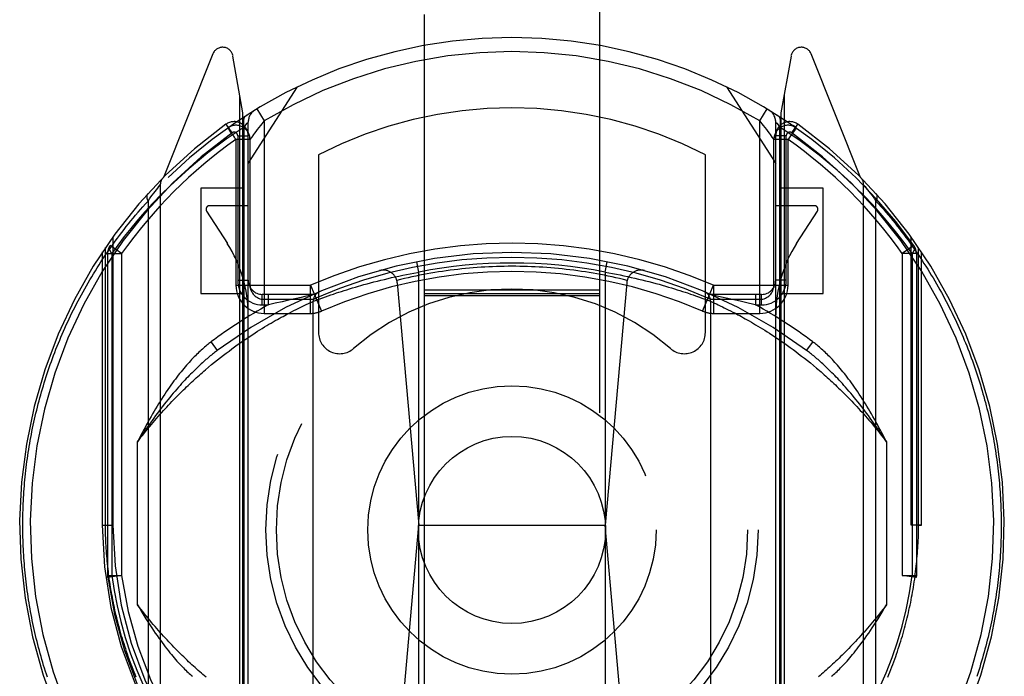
# Model space of a CAD drawing. Header units: inches. Extents: x 0 to 220, y 0 to 142.
# Tile 45 of 76: x 64.597 to 65.997, y 101.155 to 102.088. Entities that reach past the tile are written whole.
import ezdxf

# ---------------------------------------------------------------- set-up
doc = ezdxf.new("R2010")
doc.units = ezdxf.units.IN
doc.header["$LTSCALE"] = 12.090517
doc.header["$MEASUREMENT"] = 0
doc.linetypes.add('HIDDEN', pattern=[0.2, 0.1, -0.1])
doc.layers.add('LEFT_DOOR_ASSEMBLY', color=7, linetype='CONTINUOUS')

msp = doc.modelspace()

# ---------------------------------------------------------------- linework, layer by layer
at = {"layer": 'LEFT_DOOR_ASSEMBLY', "color": 8, "linetype": 'HIDDEN'}
for p, q in [((65.1716, 104.5137), (65.1716, 72.5119)), ((65.4216, 72.5119), (65.4216, 104.5137)), ((64.8712, 102.0395), (64.801, 101.864)), ((64.9141, 101.9559), (64.8999, 102.0365)), ((65.6934, 102.0365), (65.6791, 101.9559)), ((65.7923, 101.864), (65.7221, 102.0395)), ((64.9216, 101.8837), (64.9916, 101.9927)), ((65.6016, 101.9927), (65.6716, 101.8837)), ((64.9098, 100.9474), (64.9098, 101.9808)), ((65.6835, 101.9808), (65.6835, 100.9474)), ((64.9141, 100.9397), (64.9141, 101.9559)), ((64.9338, 101.9613), (64.9441, 101.9442)), ((65.6491, 101.9442), (65.6595, 101.9613)), ((65.6791, 101.9559), (65.6791, 100.9397)), ((64.8987, 101.9273), (64.89, 101.9395)), ((64.8929, 101.9345), (64.8926, 101.9343)), ((64.8929, 101.9345), (64.8926, 101.9343)), ((64.8933, 101.9348), (64.8929, 101.9345)), ((64.9158, 101.9353), (64.9184, 101.9386)), ((64.9158, 100.9494), (64.9158, 101.9354)), ((64.9184, 101.9386), (64.9202, 101.9409)), ((64.9216, 100.9396), (64.9216, 101.9426)), ((64.9441, 101.9442), (64.9391, 101.9379)), ((64.9441, 101.9442), (64.9441, 101.6706)), ((65.6491, 101.6706), (65.6491, 101.9442)), ((65.6716, 100.9396), (65.6716, 101.9426)), ((65.672, 101.9422), (65.6731, 101.9409)), ((65.6731, 101.9409), (65.6749, 101.9386)), ((65.6749, 101.9386), (65.6775, 101.9353)), ((65.6775, 100.9495), (65.6775, 101.9353)), ((65.6945, 101.9273), (65.7033, 101.9395)), ((65.7007, 101.9343), (65.6962, 101.9375)), ((64.9066, 101.9232), (64.9066, 101.7176)), ((64.9066, 101.9232), (64.9216, 101.9232)), ((65.6668, 101.9213), (65.6643, 101.9247)), ((65.6866, 101.9232), (65.6716, 101.9232)), ((65.6866, 101.7176), (65.6866, 101.9232)), ((65.6996, 101.9327), (65.6926, 101.9228)), ((64.9041, 101.918), (64.9041, 101.7106)), ((64.9241, 101.918), (64.9041, 101.918)), ((64.9241, 101.918), (64.9241, 101.7106)), ((65.6691, 101.7106), (65.6691, 101.918)), ((65.6891, 101.918), (65.6691, 101.918)), ((65.6891, 101.7106), (65.6891, 101.918)), ((65.0216, 101.8959), (65.0216, 101.6433)), ((65.5716, 101.6433), (65.5716, 101.8959)), ((64.7929, 101.8487), (64.7947, 101.851)), ((64.7947, 101.851), (64.7965, 101.8533)), ((64.7965, 101.8533), (64.7966, 101.8534)), ((64.7966, 101.8534), (64.7966, 100.8859)), ((65.7966, 100.8859), (65.7966, 101.8534)), ((65.7966, 101.8534), (65.7986, 101.851)), ((65.7986, 101.851), (65.8004, 101.8487)), ((64.7813, 101.8333), (64.7833, 101.8361)), ((64.7833, 101.8361), (64.7851, 101.8385)), ((64.7851, 101.8385), (64.7872, 101.8413)), ((64.7872, 101.8413), (64.7891, 101.8438)), ((64.7891, 101.8438), (64.791, 101.8463)), ((64.791, 101.8463), (64.7929, 101.8487)), ((64.8541, 101.8487), (64.8541, 101.6987)), ((64.9141, 101.8487), (64.8541, 101.8487)), ((65.7391, 101.8487), (65.6791, 101.8487)), ((65.7391, 101.6987), (65.7391, 101.8487)), ((65.8004, 101.8487), (65.8023, 101.8463)), ((65.8023, 101.8463), (65.8042, 101.8438)), ((65.8042, 101.8438), (65.806, 101.8413)), ((65.806, 101.8413), (65.8081, 101.8385)), ((65.8081, 101.8385), (65.81, 101.8361)), ((65.81, 101.8361), (65.812, 101.8333)), ((64.7791, 101.8303), (64.7813, 101.8333)), ((64.7791, 101.8303), (64.7791, 100.909)), ((64.9216, 101.8237), (64.8666, 101.8237)), ((65.7266, 101.8237), (65.6716, 101.8237)), ((65.812, 101.8333), (65.8142, 101.8303)), ((65.8142, 100.909), (65.8142, 101.8303)), ((64.8624, 101.816), (64.8919, 101.7701)), ((65.7014, 101.7701), (65.7309, 101.816)), ((64.7416, 101.7556), (64.7253, 101.7671)), ((64.7291, 101.7795), (64.7291, 101.3697)), ((65.868, 101.7671), (65.8516, 101.7556)), ((65.8641, 101.3697), (65.8641, 101.7795)), ((64.7141, 101.7579), (64.7141, 101.3697)), ((64.7185, 101.3697), (64.7185, 101.7644)), ((64.7216, 101.7556), (64.7216, 101.298)), ((64.7216, 101.7556), (64.7416, 101.7556)), ((64.7275, 101.7556), (64.7275, 101.2979)), ((64.7416, 101.7556), (64.7416, 101.298)), ((65.8516, 101.7556), (65.8516, 101.2979)), ((65.8716, 101.7556), (65.8516, 101.7556)), ((65.8658, 101.7556), (65.8658, 101.298)), ((65.8716, 101.7556), (65.8716, 101.298)), ((65.8748, 101.3697), (65.8748, 101.7644)), ((65.8791, 101.3697), (65.8791, 101.7579)), ((65.1641, 101.7292), (65.1612, 101.7439)), ((65.4291, 101.7292), (65.432, 101.7439)), ((65.1359, 101.7237), (65.1412, 101.7248)), ((65.1412, 101.7248), (65.1465, 101.7259)), ((65.1465, 101.7259), (65.1518, 101.7269)), ((65.1518, 101.7269), (65.1571, 101.7279)), ((65.1641, 101.0151), (65.1641, 101.7292)), ((65.4291, 101.7292), (65.4291, 101.0151)), ((65.4291, 101.7292), (65.4344, 101.7283)), ((65.4344, 101.7283), (65.4397, 101.7273)), ((65.4397, 101.7273), (65.445, 101.7263)), ((65.445, 101.7263), (65.4503, 101.7252)), ((65.4503, 101.7252), (65.4556, 101.7241)), ((65.4556, 101.7241), (65.4608, 101.723)), ((64.9041, 101.7106), (65.01, 101.7106)), ((64.9066, 101.7176), (64.9216, 101.7176)), ((65.01, 101.6706), (65.01, 101.7106)), ((65.01, 101.7106), (65.0259, 101.6739)), ((65.0785, 101.7093), (65.0815, 101.7102)), ((65.0815, 101.7102), (65.0861, 101.7115)), ((65.0861, 101.7115), (65.0907, 101.7128)), ((65.0907, 101.7128), (65.0955, 101.714)), ((65.0955, 101.714), (65.1003, 101.7153)), ((65.1003, 101.7153), (65.1052, 101.7166)), ((65.1052, 101.7166), (65.1102, 101.7178)), ((65.1102, 101.7178), (65.1153, 101.719)), ((65.1153, 101.719), (65.1204, 101.7202)), ((65.1204, 101.7202), (65.1255, 101.7214)), ((65.1255, 101.7214), (65.1307, 101.7226)), ((65.1307, 101.7226), (65.1359, 101.7237)), ((65.1336, 101.7138), (65.1641, 101.3697)), ((65.4597, 101.7138), (65.4291, 101.3697)), ((65.4608, 101.723), (65.466, 101.7218)), ((65.466, 101.7218), (65.4712, 101.7206)), ((65.4712, 101.7206), (65.4763, 101.7194)), ((65.4763, 101.7194), (65.4814, 101.7182)), ((65.4814, 101.7182), (65.4864, 101.717)), ((65.4864, 101.717), (65.4914, 101.7157)), ((65.4914, 101.7157), (65.4962, 101.7145)), ((65.4962, 101.7145), (65.501, 101.7132)), ((65.501, 101.7132), (65.5057, 101.7119)), ((65.5057, 101.7119), (65.5103, 101.7106)), ((65.5103, 101.7106), (65.5148, 101.7093)), ((65.5674, 101.6739), (65.5833, 101.7106)), ((65.5833, 101.7106), (65.5833, 101.6706)), ((65.5834, 101.7106), (65.6891, 101.7106)), ((65.6866, 101.7176), (65.6716, 101.7176)), ((64.8541, 101.6987), (64.9141, 101.6987)), ((64.9416, 101.6826), (64.9416, 101.6976)), ((65.0141, 101.6976), (64.9416, 101.6976)), ((64.9502, 101.6826), (64.9502, 101.6976)), ((65.0112, 101.6963), (65.0022, 101.6944)), ((65.0352, 101.6955), (65.0389, 101.6968)), ((65.0389, 101.6968), (65.0429, 101.6981)), ((65.0429, 101.6981), (65.0472, 101.6996)), ((65.0472, 101.6996), (65.0506, 101.7007)), ((65.0506, 101.7007), (65.0542, 101.7019)), ((65.0542, 101.7019), (65.0579, 101.7031)), ((65.0579, 101.7031), (65.0618, 101.7043)), ((65.0618, 101.7043), (65.0658, 101.7055)), ((65.0658, 101.7055), (65.0699, 101.7068)), ((65.0699, 101.7068), (65.0741, 101.708)), ((65.0741, 101.708), (65.0785, 101.7093)), ((65.4216, 101.7037), (65.1716, 101.7037)), ((65.4216, 101.6986), (65.1716, 101.6986)), ((65.5148, 101.7093), (65.5191, 101.708)), ((65.5191, 101.708), (65.5234, 101.7068)), ((65.5234, 101.7068), (65.5275, 101.7055)), ((65.5275, 101.7055), (65.5315, 101.7043)), ((65.5315, 101.7043), (65.5354, 101.7031)), ((65.5354, 101.7031), (65.5391, 101.7019)), ((65.5391, 101.7019), (65.5427, 101.7007)), ((65.5427, 101.7007), (65.5461, 101.6996)), ((65.5461, 101.6996), (65.5504, 101.6981)), ((65.5554, 101.6964), (65.559, 101.6952)), ((65.6516, 101.6976), (65.5791, 101.6976)), ((65.5946, 101.6937), (65.5821, 101.6963)), ((65.6431, 101.6976), (65.6431, 101.6826)), ((65.6516, 101.6826), (65.6516, 101.6976)), ((65.6791, 101.6987), (65.7391, 101.6987)), ((64.9416, 101.6826), (64.9502, 101.6826)), ((64.9441, 101.6906), (65.01, 101.6906)), ((64.9599, 101.6849), (64.9502, 101.6826)), ((64.9697, 101.6872), (64.9599, 101.6849)), ((64.9789, 101.6893), (64.9697, 101.6872)), ((64.9879, 101.6913), (64.9789, 101.6893)), ((64.9967, 101.6932), (64.9879, 101.6913)), ((65.0022, 101.6944), (64.9967, 101.6932)), ((65.0012, 101.6818), (65.0041, 101.6831)), ((65.0041, 101.6831), (65.0071, 101.6846)), ((65.0071, 101.6846), (65.0101, 101.6859)), ((65.0101, 101.6859), (65.0128, 101.6872)), ((65.0141, 101.0566), (65.0141, 101.6878)), ((65.0142, 101.6878), (65.0172, 101.6889)), ((65.0172, 101.6889), (65.0206, 101.6902)), ((65.0206, 101.6902), (65.0239, 101.6914)), ((65.0279, 101.6929), (65.0317, 101.6943)), ((65.0317, 101.6943), (65.0352, 101.6955)), ((65.4216, 101.6955), (65.1716, 101.6955)), ((65.559, 101.6952), (65.5631, 101.6937)), ((65.5631, 101.6937), (65.5668, 101.6924)), ((65.5668, 101.6924), (65.5706, 101.691)), ((65.5706, 101.691), (65.5741, 101.6897)), ((65.5741, 101.6897), (65.5775, 101.6884)), ((65.5775, 101.6884), (65.5791, 101.6878)), ((65.5791, 101.6878), (65.5791, 101.0566)), ((65.5791, 101.6878), (65.5816, 101.6866)), ((65.5816, 101.6866), (65.5845, 101.6853)), ((65.5833, 101.6906), (65.6491, 101.6906)), ((65.5845, 101.6853), (65.5872, 101.6841)), ((65.5872, 101.6841), (65.5898, 101.6829)), ((65.5898, 101.6829), (65.5926, 101.6815)), ((65.6034, 101.6918), (65.5946, 101.6937)), ((65.612, 101.6899), (65.6034, 101.6918)), ((65.6209, 101.6878), (65.612, 101.6899)), ((65.6306, 101.6856), (65.6209, 101.6878)), ((65.6403, 101.6833), (65.6306, 101.6856)), ((65.6431, 101.6826), (65.6403, 101.6833)), ((65.6431, 101.6826), (65.6516, 101.6826)), ((64.9441, 101.6706), (65.01, 101.6706)), ((64.9737, 101.6678), (64.9762, 101.6692)), ((64.9762, 101.6692), (64.9799, 101.6711)), ((64.9799, 101.6711), (64.9833, 101.6729)), ((64.9833, 101.6729), (64.9866, 101.6746)), ((64.9866, 101.6746), (64.9898, 101.6762)), ((64.9898, 101.6762), (64.9927, 101.6777)), ((64.9927, 101.6777), (64.9955, 101.679)), ((64.9955, 101.679), (64.9981, 101.6803)), ((64.9981, 101.6803), (65.0012, 101.6818)), ((65.5833, 101.6706), (65.6491, 101.6706)), ((65.5926, 101.6815), (65.5958, 101.68)), ((65.5958, 101.68), (65.5985, 101.6787)), ((65.5985, 101.6787), (65.6013, 101.6773)), ((65.6013, 101.6773), (65.6042, 101.6758)), ((65.6042, 101.6758), (65.6074, 101.6742)), ((65.6074, 101.6742), (65.6107, 101.6725)), ((65.6107, 101.6725), (65.6142, 101.6707)), ((65.6142, 101.6707), (65.6179, 101.6687)), ((65.6179, 101.6687), (65.6204, 101.6674)), ((64.948, 101.6532), (64.9511, 101.6551)), ((64.9511, 101.6551), (64.9542, 101.6569)), ((64.9542, 101.6569), (64.9572, 101.6586)), ((64.9572, 101.6586), (64.9601, 101.6603)), ((64.9601, 101.6603), (64.963, 101.6619)), ((64.963, 101.6619), (64.9658, 101.6635)), ((64.9658, 101.6635), (64.9685, 101.665)), ((64.9685, 101.665), (64.9711, 101.6664)), ((64.9711, 101.6664), (64.9737, 101.6678)), ((65.6204, 101.6674), (65.623, 101.666)), ((65.623, 101.666), (65.6257, 101.6645)), ((65.6257, 101.6645), (65.6284, 101.663)), ((65.6284, 101.663), (65.6312, 101.6614)), ((65.6312, 101.6614), (65.6341, 101.6598)), ((65.6341, 101.6598), (65.637, 101.6581)), ((65.637, 101.6581), (65.64, 101.6563)), ((65.64, 101.6563), (65.6431, 101.6545)), ((65.6431, 101.6545), (65.6462, 101.6526)), ((64.9245, 101.6384), (64.928, 101.6407)), ((64.928, 101.6407), (64.9315, 101.6429)), ((64.9315, 101.6429), (64.9349, 101.6451)), ((64.9349, 101.6451), (64.9383, 101.6472)), ((64.9383, 101.6472), (64.9416, 101.6493)), ((64.9416, 101.6493), (64.9448, 101.6513)), ((64.9448, 101.6513), (64.948, 101.6532)), ((65.6462, 101.6526), (65.6494, 101.6507)), ((65.6494, 101.6507), (65.6527, 101.6487)), ((65.6527, 101.6487), (65.656, 101.6466)), ((65.656, 101.6466), (65.6593, 101.6445)), ((65.6593, 101.6445), (65.6628, 101.6423)), ((65.6628, 101.6423), (65.6663, 101.64)), ((65.6663, 101.64), (65.6698, 101.6377)), ((64.8687, 101.6299), (64.8776, 101.6179)), ((64.906, 101.6257), (64.9098, 101.6284)), ((64.9098, 101.6284), (64.9136, 101.631)), ((64.9136, 101.631), (64.9173, 101.6335)), ((64.9173, 101.6335), (64.9209, 101.636)), ((64.9209, 101.636), (64.9245, 101.6384)), ((65.6698, 101.6377), (65.6734, 101.6353)), ((65.6734, 101.6353), (65.6771, 101.6328)), ((65.6771, 101.6328), (65.6808, 101.6302)), ((65.6808, 101.6302), (65.6846, 101.6276)), ((65.6846, 101.6276), (65.6884, 101.6249)), ((65.7156, 101.6179), (65.7246, 101.6299)), ((64.8862, 101.611), (64.8903, 101.6141)), ((64.8903, 101.6141), (64.8943, 101.6171)), ((64.8943, 101.6171), (64.8982, 101.6201)), ((64.8982, 101.6201), (64.9021, 101.6229)), ((64.9021, 101.6229), (64.906, 101.6257)), ((65.6884, 101.6249), (65.6923, 101.6221)), ((65.6923, 101.6221), (65.6962, 101.6192)), ((65.6962, 101.6192), (65.7002, 101.6162)), ((65.7002, 101.6162), (65.7042, 101.6132)), ((65.7042, 101.6132), (65.7083, 101.61)), ((64.8695, 101.5977), (64.8737, 101.6011)), ((64.8737, 101.6011), (64.8779, 101.6045)), ((64.8779, 101.6045), (64.8821, 101.6078)), ((64.8821, 101.6078), (64.8862, 101.611)), ((65.7083, 101.61), (65.7125, 101.6068)), ((65.7125, 101.6068), (65.7166, 101.6035)), ((65.7166, 101.6035), (65.7209, 101.6001)), ((65.7209, 101.6001), (65.7252, 101.5965)), ((64.8609, 101.5904), (64.8652, 101.5941)), ((64.8652, 101.5941), (64.8695, 101.5977)), ((64.7641, 101.2563), (64.7641, 101.4881)), ((65.8291, 101.4881), (65.8291, 101.2563)), ((64.7141, 101.3697), (64.7185, 101.3697)), ((64.7141, 101.3697), (64.7291, 101.3697)), ((65.134, 101.0304), (65.1641, 101.3697)), ((65.1641, 101.3697), (65.4291, 101.3697)), ((65.4593, 101.0304), (65.4291, 101.3697)), ((65.8791, 101.3697), (65.8641, 101.3697)), ((65.8748, 101.3697), (65.8791, 101.3697)), ((64.7216, 101.298), (64.7218, 101.2953)), ((64.7216, 101.298), (64.7416, 101.298)), ((64.7416, 101.298), (64.7218, 101.2953)), ((65.8516, 101.298), (65.8716, 101.298)), ((65.8715, 101.2953), (65.8516, 101.298)), ((65.8716, 101.298), (65.8715, 101.2953))]:
    msp.add_line(p, q, dxfattribs=at)
for points in [[(64.9191, 101.9522), (64.9177, 101.951), (64.9165, 101.9494), (64.9155, 101.9476), (64.9149, 101.9454), (64.9147, 101.9431), (64.9147, 101.9406), (64.9151, 101.938), (64.9158, 101.9353)], [(65.6775, 101.9353), (65.6782, 101.938), (65.6786, 101.9406), (65.6786, 101.9431), (65.6784, 101.9454), (65.6778, 101.9476), (65.6768, 101.9494), (65.6756, 101.951), (65.6741, 101.9522)], [(64.9158, 101.9354), (64.8902, 101.9183), (64.8642, 101.8988), (64.8376, 101.8767), (64.8104, 101.8521)], [(64.8959, 101.9296), (64.895, 101.9309), (64.8942, 101.932), (64.8936, 101.9329), (64.893, 101.9337), (64.8927, 101.9341), (64.8926, 101.9343)], [(64.9202, 101.9409), (64.9213, 101.9422), (64.9216, 101.9425), (64.9216, 101.9426)], [(64.9391, 101.9379), (64.9367, 101.9349), (64.9345, 101.932), (64.9324, 101.9293), (64.9306, 101.9269), (64.929, 101.9247), (64.9265, 101.9213)], [(65.6643, 101.9247), (65.6627, 101.9268), (65.6609, 101.9292), (65.6589, 101.9319), (65.6566, 101.9349), (65.6542, 101.9379), (65.6491, 101.9442)], [(65.6716, 101.9426), (65.6717, 101.9425), (65.672, 101.9422)], [(65.7829, 101.8521), (65.7588, 101.8743), (65.7333, 101.8955), (65.7062, 101.9158), (65.6775, 101.9353)], [(65.7007, 101.9343), (65.7006, 101.9342), (65.7004, 101.9339), (65.7001, 101.9334), (65.6996, 101.9327)], [(64.9041, 101.918), (64.9031, 101.9194), (64.9021, 101.9209), (64.901, 101.9224), (64.8999, 101.924), (64.8988, 101.9255), (64.8978, 101.927), (64.8959, 101.9296)], [(64.9265, 101.9213), (64.9256, 101.92), (64.9245, 101.9185)], [(65.6691, 101.918), (65.6691, 101.9181), (65.6688, 101.9185), (65.6668, 101.9213)], [(65.6926, 101.9228), (65.6909, 101.9204), (65.6891, 101.918)], [(64.9245, 101.9185), (64.9242, 101.9181), (64.9241, 101.918)], [(64.8104, 101.8521), (64.7979, 101.8397), (64.7861, 101.8274), (64.7751, 101.8153), (64.7646, 101.8034), (64.7548, 101.7915), (64.7454, 101.7797), (64.7363, 101.7677), (64.7275, 101.7556)], [(65.8658, 101.7556), (65.8544, 101.7712), (65.8421, 101.7871), (65.8287, 101.8033), (65.8144, 101.8195), (65.7991, 101.8358), (65.7829, 101.8521)], [(64.7786, 101.8404), (64.7785, 101.8403), (64.7783, 101.8401), (64.7782, 101.84), (64.7781, 101.8399), (64.778, 101.8397), (64.778, 101.8395), (64.7779, 101.8394), (64.7778, 101.8392), (64.7777, 101.8391), (64.7776, 101.8389), (64.7776, 101.8387), (64.7775, 101.8385), (64.7775, 101.8383), (64.7774, 101.8382), (64.7774, 101.838), (64.7773, 101.8378), (64.7773, 101.8376), (64.7773, 101.8374), (64.7773, 101.8372), (64.7772, 101.837), (64.7772, 101.8368), (64.7772, 101.8365), (64.7772, 101.8363), (64.7772, 101.8361), (64.7773, 101.8359), (64.7773, 101.8357), (64.7773, 101.8354), (64.7773, 101.8352), (64.7774, 101.835), (64.7774, 101.8348), (64.7775, 101.8345), (64.7775, 101.8343), (64.7776, 101.834), (64.7776, 101.8338), (64.7777, 101.8336), (64.7778, 101.8333), (64.7779, 101.8331), (64.7779, 101.8328), (64.778, 101.8326), (64.7781, 101.8323), (64.7782, 101.8321), (64.7783, 101.8318), (64.7784, 101.8316), (64.7786, 101.8313), (64.7787, 101.8311), (64.7788, 101.8308), (64.7789, 101.8306), (64.7791, 101.8303)], [(65.8142, 101.8303), (65.8144, 101.8306), (65.8145, 101.8308), (65.8146, 101.8311), (65.8147, 101.8313), (65.8148, 101.8316), (65.815, 101.8318), (65.8151, 101.8321), (65.8152, 101.8323), (65.8153, 101.8326), (65.8154, 101.8328), (65.8154, 101.8331), (65.8155, 101.8333), (65.8156, 101.8336), (65.8157, 101.8338), (65.8157, 101.834), (65.8158, 101.8343), (65.8158, 101.8345), (65.8159, 101.8348), (65.8159, 101.835), (65.816, 101.8352), (65.816, 101.8354), (65.816, 101.8357), (65.816, 101.8359), (65.816, 101.8361), (65.8161, 101.8363), (65.8161, 101.8365), (65.8161, 101.8368), (65.816, 101.837), (65.816, 101.8372), (65.816, 101.8374), (65.816, 101.8376), (65.816, 101.8378), (65.8159, 101.838), (65.8159, 101.8382), (65.8158, 101.8383), (65.8158, 101.8385), (65.8157, 101.8387), (65.8157, 101.8389), (65.8156, 101.8391), (65.8155, 101.8392), (65.8154, 101.8394), (65.8153, 101.8395), (65.8152, 101.8397), (65.8152, 101.8399), (65.815, 101.84), (65.8149, 101.8401), (65.8148, 101.8403), (65.8147, 101.8404)], [(64.601, 101.3697), (64.6011, 101.374), (64.6011, 101.3782), (64.6012, 101.3825), (64.6013, 101.3868), (64.6014, 101.3911), (64.6015, 101.3954), (64.6017, 101.3997), (64.6019, 101.404), (64.6021, 101.4083), (64.6024, 101.4126), (64.6027, 101.4169), (64.603, 101.4212), (64.6033, 101.4255), (64.6037, 101.4298), (64.6041, 101.4341), (64.6045, 101.4384), (64.6049, 101.4427), (64.6054, 101.447), (64.6059, 101.4513), (64.6064, 101.4556), (64.607, 101.4599), (64.6076, 101.4642), (64.6082, 101.4685), (64.6088, 101.4728), (64.6095, 101.4771), (64.6102, 101.4814), (64.6109, 101.4857), (64.6117, 101.49), (64.6125, 101.4943), (64.6133, 101.4986), (64.6141, 101.5029), (64.615, 101.5072), (64.6159, 101.5116), (64.6168, 101.5159), (64.6178, 101.5202), (64.6188, 101.5245), (64.6198, 101.5288), (64.6208, 101.5331), (64.6219, 101.5374), (64.623, 101.5418), (64.6241, 101.5461), (64.6253, 101.5504), (64.6265, 101.5547), (64.6277, 101.559), (64.629, 101.5634), (64.6303, 101.5677), (64.6316, 101.572), (64.633, 101.5763), (64.6343, 101.5807), (64.6358, 101.585), (64.6372, 101.5893), (64.6387, 101.5936), (64.6402, 101.5979), (64.6417, 101.6023), (64.6433, 101.6066), (64.6449, 101.6109), (64.6466, 101.6152), (64.6482, 101.6196), (64.65, 101.6239), (64.6517, 101.6282), (64.6535, 101.6325), (64.6553, 101.6368), (64.6571, 101.6412), (64.659, 101.6455), (64.6609, 101.6498), (64.6629, 101.6541), (64.6649, 101.6584), (64.6669, 101.6627), (64.6689, 101.667), (64.671, 101.6713), (64.6732, 101.6756), (64.6753, 101.6799), (64.6775, 101.6842), (64.6797, 101.6885), (64.682, 101.6928), (64.6843, 101.697), (64.6867, 101.7013), (64.6891, 101.7056), (64.6915, 101.7099), (64.6939, 101.7141), (64.6964, 101.7184), (64.699, 101.7226), (64.7016, 101.7269), (64.7042, 101.7311), (64.7068, 101.7354), (64.7095, 101.7396), (64.7122, 101.7438), (64.715, 101.748), (64.7178, 101.7522), (64.7207, 101.7564), (64.7236, 101.7606), (64.7265, 101.7648), (64.7295, 101.769), (64.7325, 101.7732), (64.7355, 101.7773), (64.7386, 101.7815), (64.7418, 101.7856), (64.745, 101.7897), (64.7482, 101.7939), (64.7514, 101.798), (64.7547, 101.8021), (64.7581, 101.8061), (64.7615, 101.8102), (64.7649, 101.8143), (64.7684, 101.8183), (64.7719, 101.8223), (64.7755, 101.8263), (64.7791, 101.8303)], [(65.8142, 101.8303), (65.8177, 101.8264), (65.8212, 101.8225), (65.8247, 101.8186), (65.8281, 101.8146), (65.8314, 101.8107), (65.8347, 101.8067), (65.838, 101.8027), (65.8413, 101.7987), (65.8444, 101.7947), (65.8476, 101.7907), (65.8507, 101.7866), (65.8538, 101.7826), (65.8568, 101.7786), (65.8598, 101.7745), (65.8628, 101.7704), (65.8657, 101.7663), (65.8686, 101.7623), (65.8714, 101.7582), (65.8742, 101.7541), (65.877, 101.7499), (65.8797, 101.7458), (65.8824, 101.7417), (65.8851, 101.7376), (65.8877, 101.7334), (65.8903, 101.7293), (65.8928, 101.7251), (65.8953, 101.721), (65.8978, 101.7168), (65.9002, 101.7126), (65.9026, 101.7085), (65.905, 101.7043), (65.9073, 101.7001), (65.9096, 101.6959), (65.9118, 101.6917), (65.914, 101.6875), (65.9162, 101.6833), (65.9184, 101.6791), (65.9205, 101.6749), (65.9226, 101.6707), (65.9246, 101.6665), (65.9266, 101.6623), (65.9286, 101.6581), (65.9305, 101.6539), (65.9324, 101.6496), (65.9343, 101.6454), (65.9361, 101.6412), (65.938, 101.637), (65.9397, 101.6327), (65.9415, 101.6285), (65.9432, 101.6243), (65.9449, 101.62), (65.9465, 101.6158), (65.9481, 101.6115), (65.9497, 101.6073), (65.9513, 101.6031), (65.9528, 101.5988), (65.9543, 101.5946), (65.9557, 101.5903), (65.9572, 101.5861), (65.9586, 101.5819), (65.9599, 101.5776), (65.9613, 101.5734), (65.9626, 101.5691), (65.9638, 101.5649), (65.9651, 101.5606), (65.9663, 101.5564), (65.9675, 101.5522), (65.9687, 101.5479), (65.9698, 101.5437), (65.9709, 101.5394), (65.972, 101.5352), (65.973, 101.5309), (65.974, 101.5267), (65.975, 101.5225), (65.9759, 101.5182), (65.9769, 101.514), (65.9778, 101.5097), (65.9787, 101.5055), (65.9795, 101.5013), (65.9803, 101.497), (65.9811, 101.4928), (65.9819, 101.4885), (65.9826, 101.4843), (65.9833, 101.48), (65.984, 101.4758), (65.9846, 101.4716), (65.9853, 101.4673), (65.9859, 101.4631), (65.9864, 101.4588), (65.987, 101.4546), (65.9875, 101.4504), (65.988, 101.4461), (65.9884, 101.4419), (65.9889, 101.4376), (65.9893, 101.4334), (65.9897, 101.4292), (65.99, 101.4249), (65.9903, 101.4207), (65.9907, 101.4164), (65.9909, 101.4122), (65.9912, 101.4079), (65.9914, 101.4037), (65.9916, 101.3995), (65.9918, 101.3952), (65.9919, 101.391), (65.992, 101.3867), (65.9921, 101.3825), (65.9922, 101.3782), (65.9922, 101.3739), (65.9923, 101.3697)], [(64.7275, 101.7556), (64.7261, 101.7578), (64.7251, 101.76), (64.7245, 101.7621), (64.7243, 101.764), (64.7246, 101.7657), (64.7253, 101.7671)], [(65.868, 101.7671), (65.8687, 101.7657), (65.869, 101.764), (65.8688, 101.7621), (65.8682, 101.76), (65.8672, 101.7578), (65.8658, 101.7556)], [(65.2966, 101.7375), (65.2911, 101.7375), (65.2856, 101.7374), (65.2801, 101.7373), (65.2746, 101.7372), (65.2691, 101.737), (65.2636, 101.7367), (65.2581, 101.7364), (65.2526, 101.7361), (65.2471, 101.7357), (65.2416, 101.7353), (65.2361, 101.7348), (65.2306, 101.7343), (65.2251, 101.7338), (65.2196, 101.7331), (65.2142, 101.7325), (65.2087, 101.7318), (65.2032, 101.7311), (65.1978, 101.7303), (65.1923, 101.7295), (65.1869, 101.7286), (65.1814, 101.7277), (65.176, 101.7267), (65.1706, 101.7257), (65.1652, 101.7247), (65.1598, 101.7236), (65.1544, 101.7225), (65.149, 101.7213), (65.1436, 101.7201), (65.1382, 101.7188), (65.1329, 101.7175)], [(65.1571, 101.7279), (65.1624, 101.7289), (65.1641, 101.7292)], [(65.4604, 101.7175), (65.4551, 101.7188), (65.4497, 101.7201), (65.4443, 101.7213), (65.4389, 101.7225), (65.4335, 101.7236), (65.4281, 101.7247), (65.4227, 101.7257), (65.4173, 101.7267), (65.4119, 101.7277), (65.4064, 101.7286), (65.401, 101.7295), (65.3955, 101.7303), (65.3901, 101.7311), (65.3846, 101.7318), (65.3791, 101.7325), (65.3737, 101.7331), (65.3682, 101.7338), (65.3627, 101.7343), (65.3572, 101.7348), (65.3517, 101.7353), (65.3462, 101.7357), (65.3407, 101.7361), (65.3352, 101.7364), (65.3297, 101.7367), (65.3242, 101.737), (65.3187, 101.7372), (65.3132, 101.7373), (65.3077, 101.7374), (65.3022, 101.7375), (65.2966, 101.7375)], [(65.5504, 101.6981), (65.5544, 101.6968), (65.5554, 101.6964)], [(65.0128, 101.6872), (65.0141, 101.6878), (65.0141, 101.6878)], [(65.0239, 101.6914), (65.0272, 101.6926), (65.0279, 101.6929)], [(64.8687, 101.6299), (64.8672, 101.6288), (64.8657, 101.6277), (64.8642, 101.6265), (64.8627, 101.6252), (64.8611, 101.624), (64.8596, 101.6227), (64.858, 101.6213), (64.8564, 101.6199), (64.8548, 101.6184), (64.8531, 101.6169), (64.8515, 101.6154), (64.8498, 101.6138), (64.8481, 101.6121), (64.8464, 101.6104), (64.8446, 101.6086), (64.8429, 101.6068), (64.8411, 101.605), (64.8393, 101.603), (64.8375, 101.601), (64.8356, 101.599), (64.8338, 101.5968), (64.8319, 101.5947), (64.83, 101.5924), (64.828, 101.5901), (64.8261, 101.5877), (64.8241, 101.5852), (64.8221, 101.5827), (64.8201, 101.58), (64.818, 101.5773), (64.8159, 101.5745), (64.8138, 101.5717), (64.8117, 101.5687), (64.8095, 101.5656), (64.8074, 101.5624), (64.8051, 101.5592), (64.8029, 101.5558), (64.8006, 101.5523), (64.7983, 101.5488)], [(65.795, 101.5488), (65.7927, 101.5523), (65.7904, 101.5558), (65.7882, 101.5592), (65.7859, 101.5624), (65.7837, 101.5656), (65.7816, 101.5687), (65.7795, 101.5717), (65.7774, 101.5745), (65.7753, 101.5773), (65.7732, 101.58), (65.7712, 101.5827), (65.7692, 101.5852), (65.7672, 101.5877), (65.7653, 101.5901), (65.7633, 101.5924), (65.7614, 101.5947), (65.7595, 101.5968), (65.7577, 101.599), (65.7558, 101.601), (65.754, 101.603), (65.7522, 101.605), (65.7504, 101.6068), (65.7487, 101.6086), (65.7469, 101.6104), (65.7452, 101.6121), (65.7435, 101.6138), (65.7418, 101.6154), (65.7402, 101.6169), (65.7385, 101.6184), (65.7369, 101.6199), (65.7353, 101.6213), (65.7337, 101.6227), (65.7322, 101.624), (65.7306, 101.6252), (65.7291, 101.6265), (65.7276, 101.6277), (65.7261, 101.6288), (65.7246, 101.6299)], [(64.8776, 101.6179), (64.8763, 101.6169), (64.8749, 101.6159), (64.8735, 101.6148), (64.8721, 101.6137), (64.8707, 101.6125), (64.8692, 101.6113), (64.8677, 101.6101), (64.8662, 101.6088), (64.8646, 101.6075), (64.8631, 101.6062), (64.8614, 101.6048), (64.8598, 101.6034), (64.8581, 101.6019), (64.8564, 101.6004), (64.8547, 101.5988), (64.853, 101.5972), (64.8512, 101.5955), (64.8493, 101.5937), (64.8475, 101.592), (64.8456, 101.5901), (64.8437, 101.5882), (64.8417, 101.5863), (64.8397, 101.5842), (64.8377, 101.5821), (64.8356, 101.58), (64.8335, 101.5778), (64.8313, 101.5755), (64.8291, 101.5731), (64.8269, 101.5707), (64.8246, 101.5681), (64.8223, 101.5655), (64.82, 101.5628), (64.8175, 101.56), (64.8151, 101.5572), (64.8126, 101.5542), (64.81, 101.5511), (64.8074, 101.5479), (64.8048, 101.5447)], [(65.7885, 101.5447), (65.7859, 101.5479), (65.7833, 101.5511), (65.7807, 101.5542), (65.7782, 101.5572), (65.7757, 101.56), (65.7733, 101.5628), (65.771, 101.5655), (65.7687, 101.5681), (65.7664, 101.5707), (65.7641, 101.5731), (65.762, 101.5755), (65.7598, 101.5778), (65.7577, 101.58), (65.7556, 101.5821), (65.7536, 101.5842), (65.7516, 101.5863), (65.7496, 101.5882), (65.7477, 101.5901), (65.7458, 101.592), (65.7439, 101.5937), (65.7421, 101.5955), (65.7403, 101.5972), (65.7386, 101.5988), (65.7368, 101.6004), (65.7351, 101.6019), (65.7335, 101.6034), (65.7318, 101.6048), (65.7302, 101.6062), (65.7287, 101.6075), (65.7271, 101.6088), (65.7256, 101.6101), (65.7241, 101.6113), (65.7226, 101.6125), (65.7212, 101.6137), (65.7197, 101.6148), (65.7184, 101.6159), (65.717, 101.6169), (65.7156, 101.6179)], [(64.7641, 101.4881), (64.7666, 101.4913), (64.7691, 101.4945), (64.7716, 101.4976), (64.7741, 101.5007), (64.7765, 101.5038), (64.779, 101.5068), (64.7815, 101.5098), (64.7839, 101.5128), (64.7864, 101.5157), (64.7888, 101.5185), (64.7913, 101.5213), (64.7937, 101.5241), (64.7961, 101.5269), (64.7986, 101.5296), (64.801, 101.5323), (64.8034, 101.5349), (64.8058, 101.5375), (64.8082, 101.5401), (64.8106, 101.5426), (64.8129, 101.5451), (64.8153, 101.5476), (64.8177, 101.55), (64.82, 101.5524), (64.8224, 101.5548), (64.8247, 101.5571), (64.8271, 101.5594), (64.8294, 101.5617), (64.8317, 101.5639), (64.834, 101.5661), (64.8363, 101.5683), (64.8386, 101.5705), (64.8408, 101.5726), (64.8431, 101.5747), (64.8454, 101.5767), (64.8476, 101.5788), (64.8499, 101.5808), (64.8521, 101.5828), (64.8543, 101.5847), (64.8565, 101.5866), (64.8587, 101.5885), (64.8609, 101.5904)], [(65.7252, 101.5965), (65.7295, 101.5929), (65.7317, 101.5911), (65.7338, 101.5892), (65.7361, 101.5873), (65.7383, 101.5854), (65.7405, 101.5834), (65.7427, 101.5814), (65.745, 101.5794), (65.7472, 101.5774), (65.7495, 101.5753), (65.7518, 101.5732), (65.7541, 101.5711), (65.7564, 101.5689), (65.7587, 101.5667), (65.761, 101.5645), (65.7633, 101.5623), (65.7656, 101.56), (65.768, 101.5577), (65.7704, 101.5553), (65.7727, 101.5529), (65.7751, 101.5505), (65.7775, 101.5481), (65.7799, 101.5456), (65.7823, 101.5431), (65.7847, 101.5405), (65.7871, 101.538), (65.7895, 101.5353), (65.7919, 101.5327), (65.7944, 101.53), (65.7968, 101.5272), (65.7993, 101.5245), (65.8017, 101.5217), (65.8042, 101.5188), (65.8067, 101.5159), (65.8092, 101.513), (65.8116, 101.51), (65.8141, 101.507), (65.8166, 101.504), (65.8191, 101.5009), (65.8216, 101.4977), (65.8241, 101.4946), (65.8266, 101.4913), (65.8291, 101.4881)], [(64.7983, 101.5488), (64.7962, 101.5454), (64.7941, 101.542), (64.7919, 101.5385), (64.7898, 101.5349), (64.7877, 101.5314), (64.7855, 101.5277), (64.7834, 101.524), (64.7813, 101.5202), (64.7791, 101.5164), (64.777, 101.5125), (64.7749, 101.5086), (64.7727, 101.5046), (64.7706, 101.5006), (64.7684, 101.4965), (64.7663, 101.4923), (64.7641, 101.4881)], [(64.8048, 101.5447), (64.8023, 101.5416), (64.7999, 101.5384), (64.7974, 101.5352), (64.7949, 101.5319), (64.7924, 101.5286), (64.7898, 101.5252), (64.7873, 101.5218), (64.7848, 101.5183), (64.7822, 101.5147), (64.7797, 101.5111), (64.7771, 101.5074), (64.7745, 101.5037), (64.7719, 101.4999), (64.7694, 101.496), (64.7668, 101.4921), (64.7641, 101.4881)], [(65.8291, 101.4881), (65.8265, 101.4921), (65.8239, 101.496), (65.8213, 101.4999), (65.8188, 101.5037), (65.8162, 101.5074), (65.8136, 101.5111), (65.8111, 101.5147), (65.8085, 101.5183), (65.806, 101.5218), (65.8035, 101.5252), (65.8009, 101.5286), (65.7984, 101.5319), (65.7959, 101.5352), (65.7934, 101.5384), (65.791, 101.5416), (65.7885, 101.5447)], [(65.8291, 101.4881), (65.827, 101.4923), (65.8249, 101.4965), (65.8227, 101.5006), (65.8206, 101.5046), (65.8184, 101.5086), (65.8163, 101.5125), (65.8142, 101.5164), (65.812, 101.5202), (65.8099, 101.524), (65.8078, 101.5277), (65.8056, 101.5314), (65.8035, 101.5349), (65.8014, 101.5385), (65.7992, 101.542), (65.7971, 101.5454), (65.795, 101.5488)], [(64.6361, 101.1532), (64.6347, 101.1575), (64.6334, 101.1617), (64.632, 101.166), (64.6307, 101.1702), (64.6294, 101.1744), (64.6282, 101.1787), (64.627, 101.1829), (64.6258, 101.1872), (64.6246, 101.1914), (64.6235, 101.1957), (64.6224, 101.1999), (64.6213, 101.2042), (64.6203, 101.2084), (64.6193, 101.2126), (64.6183, 101.2169), (64.6173, 101.2211), (64.6164, 101.2254), (64.6155, 101.2296), (64.6146, 101.2338), (64.6138, 101.2381), (64.613, 101.2423), (64.6122, 101.2466), (64.6114, 101.2508), (64.6107, 101.2551), (64.61, 101.2593), (64.6093, 101.2635), (64.6087, 101.2678), (64.608, 101.272), (64.6074, 101.2763), (64.6069, 101.2805), (64.6063, 101.2847), (64.6058, 101.289), (64.6053, 101.2932), (64.6049, 101.2975), (64.6044, 101.3017), (64.604, 101.3059), (64.6036, 101.3102), (64.6033, 101.3144), (64.6029, 101.3187), (64.6026, 101.3229), (64.6024, 101.3271), (64.6021, 101.3314), (64.6019, 101.3356), (64.6017, 101.3399), (64.6015, 101.3441), (64.6014, 101.3484), (64.6013, 101.3526), (64.6012, 101.3569), (64.6011, 101.3611), (64.6011, 101.3654), (64.601, 101.3697)], [(64.7624, 101.1533), (64.7609, 101.157), (64.7594, 101.1606), (64.758, 101.1643), (64.7566, 101.1679), (64.7552, 101.1716), (64.7538, 101.1753), (64.7524, 101.1789), (64.7511, 101.1826), (64.7498, 101.1863), (64.7486, 101.1899), (64.7474, 101.1936), (64.7462, 101.1973), (64.745, 101.2009), (64.7438, 101.2046), (64.7427, 101.2083), (64.7416, 101.2119), (64.7406, 101.2156), (64.7395, 101.2193), (64.7385, 101.2229), (64.7375, 101.2266), (64.7366, 101.2303), (64.7356, 101.2339), (64.7347, 101.2376), (64.7338, 101.2413), (64.733, 101.2449), (64.7321, 101.2486), (64.7313, 101.2523), (64.7306, 101.256), (64.7298, 101.2596), (64.7291, 101.2633), (64.7284, 101.267), (64.7277, 101.2706), (64.727, 101.2743), (64.7264, 101.278), (64.7258, 101.2816), (64.7252, 101.2853), (64.7247, 101.289), (64.7241, 101.2926), (64.7236, 101.2963), (64.7231, 101.3), (64.7227, 101.3036), (64.7223, 101.3073), (64.7218, 101.311), (64.7215, 101.3146), (64.7211, 101.3183), (64.7208, 101.322), (64.7204, 101.3256), (64.7202, 101.3293), (64.7199, 101.333), (64.7196, 101.3366), (64.7194, 101.3403), (64.7192, 101.344), (64.7191, 101.3476), (64.7189, 101.3513), (64.7188, 101.355), (64.7187, 101.3587), (64.7186, 101.3623), (64.7186, 101.366), (64.7185, 101.3697)], [(65.8309, 101.1533), (65.8324, 101.157), (65.8339, 101.1606), (65.8353, 101.1643), (65.8367, 101.1679), (65.8381, 101.1716), (65.8395, 101.1753), (65.8408, 101.1789), (65.8422, 101.1826), (65.8434, 101.1863), (65.8447, 101.1899), (65.8459, 101.1936), (65.8471, 101.1973), (65.8483, 101.2009), (65.8495, 101.2046), (65.8506, 101.2083), (65.8517, 101.2119), (65.8527, 101.2156), (65.8538, 101.2193), (65.8548, 101.2229), (65.8558, 101.2266), (65.8567, 101.2303), (65.8577, 101.2339), (65.8586, 101.2376), (65.8595, 101.2413), (65.8603, 101.2449), (65.8611, 101.2486), (65.8619, 101.2523), (65.8627, 101.256), (65.8635, 101.2596), (65.8642, 101.2633), (65.8649, 101.267), (65.8656, 101.2706), (65.8663, 101.2743), (65.8669, 101.278), (65.8675, 101.2816), (65.8681, 101.2853), (65.8686, 101.289), (65.8692, 101.2926), (65.8697, 101.2963), (65.8701, 101.3), (65.8706, 101.3036), (65.871, 101.3073), (65.8714, 101.311), (65.8718, 101.3146), (65.8722, 101.3183), (65.8725, 101.322), (65.8728, 101.3256), (65.8731, 101.3293), (65.8734, 101.333), (65.8736, 101.3366), (65.8739, 101.3403), (65.8741, 101.344), (65.8742, 101.3476), (65.8744, 101.3513), (65.8745, 101.355), (65.8746, 101.3587), (65.8747, 101.3623), (65.8747, 101.366), (65.8748, 101.3697)], [(65.9923, 101.3697), (65.9922, 101.3654), (65.9922, 101.3611), (65.9921, 101.3568), (65.992, 101.3525), (65.9919, 101.3482), (65.9918, 101.3439), (65.9916, 101.3396), (65.9914, 101.3354), (65.9912, 101.3311), (65.9909, 101.3268), (65.9906, 101.3225), (65.9903, 101.3182), (65.99, 101.3139), (65.9896, 101.3096), (65.9892, 101.3053), (65.9888, 101.301), (65.9884, 101.2967), (65.9879, 101.2924), (65.9874, 101.2881), (65.9868, 101.2838), (65.9863, 101.2795), (65.9857, 101.2752), (65.9851, 101.2709), (65.9844, 101.2666), (65.9838, 101.2623), (65.9831, 101.258), (65.9824, 101.2536), (65.9816, 101.2493), (65.9808, 101.245), (65.98, 101.2407), (65.9792, 101.2364), (65.9783, 101.2321), (65.9774, 101.2278), (65.9765, 101.2235), (65.9755, 101.2192), (65.9745, 101.2148), (65.9735, 101.2105), (65.9725, 101.2062), (65.9714, 101.2019), (65.9703, 101.1976), (65.9691, 101.1933), (65.968, 101.1889), (65.9668, 101.1846), (65.9656, 101.1803), (65.9643, 101.176), (65.963, 101.1717), (65.9617, 101.1673), (65.9603, 101.163), (65.9589, 101.1587), (65.9575, 101.1544)], [(64.7218, 101.2953), (64.722, 101.2957), (64.7224, 101.2961), (64.7232, 101.2966), (64.7244, 101.297), (64.7258, 101.2975), (64.7275, 101.298)], [(64.7275, 101.2979), (64.7308, 101.2765), (64.7351, 101.2547), (64.7403, 101.2325), (64.7467, 101.2098), (64.7543, 101.1868), (64.763, 101.1635), (64.7731, 101.1401), (64.7845, 101.1166)], [(65.8088, 101.1167), (65.8193, 101.1382), (65.8288, 101.1598), (65.8372, 101.1815), (65.8446, 101.2035), (65.8512, 101.226), (65.857, 101.2491), (65.8618, 101.2731), (65.8658, 101.298)], [(65.8658, 101.298), (65.8675, 101.2975), (65.8689, 101.297), (65.8701, 101.2966), (65.8709, 101.2961), (65.8713, 101.2957), (65.8715, 101.2953)], [(64.7641, 101.2563), (64.7673, 101.251), (64.7703, 101.246), (64.7732, 101.2411), (64.7761, 101.2365), (64.7789, 101.2321), (64.7817, 101.2279), (64.7843, 101.2238), (64.7869, 101.2199), (64.7895, 101.2161), (64.792, 101.2125), (64.7944, 101.2091), (64.7968, 101.2058), (64.7992, 101.2025), (64.8015, 101.1995), (64.8037, 101.1965), (64.8059, 101.1936), (64.8081, 101.1909), (64.8102, 101.1882), (64.8123, 101.1857), (64.8144, 101.1832), (64.8164, 101.1809), (64.8184, 101.1786), (64.8203, 101.1764), (64.8222, 101.1743), (64.824, 101.1723), (64.8259, 101.1703), (64.8277, 101.1685), (64.8294, 101.1667), (64.8312, 101.1649), (64.8328, 101.1633), (64.8345, 101.1617), (64.8361, 101.1602), (64.8377, 101.1587), (64.8393, 101.1573), (64.8408, 101.1559), (64.8423, 101.1547)], [(64.8616, 101.1533), (64.8594, 101.1551), (64.8572, 101.1571), (64.855, 101.159), (64.8528, 101.1609), (64.8506, 101.1629), (64.8483, 101.1649), (64.8461, 101.167), (64.8438, 101.169), (64.8415, 101.1711), (64.8392, 101.1733), (64.8369, 101.1754), (64.8346, 101.1776), (64.8323, 101.1798), (64.83, 101.1821), (64.8276, 101.1844), (64.8253, 101.1867), (64.8229, 101.189), (64.8206, 101.1914), (64.8182, 101.1938), (64.8158, 101.1963), (64.8134, 101.1987), (64.811, 101.2012), (64.8086, 101.2038), (64.8062, 101.2064), (64.8038, 101.209), (64.8013, 101.2117), (64.7989, 101.2144), (64.7965, 101.2171), (64.794, 101.2199), (64.7915, 101.2227), (64.7891, 101.2255), (64.7866, 101.2284), (64.7841, 101.2313), (64.7816, 101.2343), (64.7792, 101.2373), (64.7767, 101.2404), (64.7742, 101.2435), (64.7717, 101.2466), (64.7692, 101.2498), (64.7667, 101.253), (64.7641, 101.2563)], [(65.8291, 101.2563), (65.8267, 101.253), (65.8242, 101.2499), (65.8217, 101.2467), (65.8192, 101.2436), (65.8168, 101.2405), (65.8143, 101.2375), (65.8118, 101.2345), (65.8094, 101.2316), (65.8069, 101.2287), (65.8045, 101.2258), (65.802, 101.223), (65.7996, 101.2202), (65.7972, 101.2175), (65.7947, 101.2148), (65.7923, 101.2121), (65.7899, 101.2094), (65.7875, 101.2068), (65.7851, 101.2043), (65.7827, 101.2017), (65.7803, 101.1992), (65.778, 101.1968), (65.7756, 101.1943), (65.7733, 101.1919), (65.7709, 101.1896), (65.7686, 101.1872), (65.7662, 101.1849), (65.7639, 101.1827), (65.7616, 101.1804), (65.7593, 101.1782), (65.757, 101.176), (65.7547, 101.1739), (65.7524, 101.1718), (65.7502, 101.1697), (65.7479, 101.1676), (65.7457, 101.1656), (65.7434, 101.1636), (65.7412, 101.1616), (65.739, 101.1596), (65.7368, 101.1577), (65.7346, 101.1558), (65.7324, 101.1539)], [(65.751, 101.1547), (65.7525, 101.1559), (65.754, 101.1573), (65.7555, 101.1587), (65.7571, 101.1602), (65.7588, 101.1617), (65.7604, 101.1633), (65.7621, 101.1649), (65.7639, 101.1667), (65.7656, 101.1685), (65.7674, 101.1703), (65.7692, 101.1723), (65.7711, 101.1743), (65.773, 101.1764), (65.7749, 101.1786), (65.7769, 101.1809), (65.7789, 101.1832), (65.781, 101.1857), (65.783, 101.1882), (65.7852, 101.1909), (65.7873, 101.1936), (65.7895, 101.1965), (65.7918, 101.1994), (65.7941, 101.2025), (65.7964, 101.2057), (65.7988, 101.209), (65.8013, 101.2125), (65.8038, 101.2161), (65.8063, 101.2199), (65.8089, 101.2238), (65.8116, 101.2278), (65.8144, 101.2321), (65.8172, 101.2365), (65.82, 101.2411), (65.823, 101.2459), (65.826, 101.251), (65.8291, 101.2563)]]:
    msp.add_lwpolyline(points, dxfattribs=at)
for radius in [0.35, 0.335, 0.205, 0.133]:
    msp.add_circle((65.2966, 101.3627), radius, dxfattribs=at)
for centre, radius, start, end in [((65.2966, 101.3627), 0.7, 35.2961, 144.7039), ((64.8852, 102.0339), 0.015, 10, 158.1959), ((65.7081, 102.0339), 0.015, 21.8041, 170), ((65.2966, 101.3627), 0.68, 58.7763, 121.2238), ((65.2966, 101.3627), 0.6, 62.7204, 117.2796), ((64.9416, 101.9426), 0.02, 121.4688, 179.9992), ((65.6516, 101.9426), 0.02, 0, 58.5295), ((65.2966, 101.3697), 0.7, 125.5126, 54.4874), ((64.9016, 101.9232), 0.02, 0, 125.5126), ((64.9041, 101.918), 0.02, 0, 125.2543), ((65.6891, 101.918), 0.02, 54.7457, 180), ((65.6916, 101.9232), 0.02, 54.4874, 180), ((65.2966, 101.3697), 0.685, 125.5126, 54.4874), ((64.9016, 101.9232), 0.005, 0, 125.5126), ((65.6916, 101.9232), 0.005, 54.4874, 180), ((65.2966, 101.3627), 0.68, 125.2529, 144.7039), ((65.2966, 101.3627), 0.68, 35.2961, 54.7467), ((64.8116, 101.8534), 0.015, 135.0748, 180), ((65.7816, 101.8534), 0.015, 0, 44.9252), ((64.8666, 101.8187), 0.005, 90, 212.6792), ((65.7266, 101.8187), 0.005, 327.3208, 90), ((64.7416, 101.7556), 0.02, 144.7039, 180), ((64.7336, 101.6686), 0.188, 0, 32.6792), ((65.2966, 101.0502), 0.72, 66.5323, 113.4591), ((65.8596, 101.6686), 0.188, 147.3208, 180), ((65.8516, 101.7556), 0.02, 0, 35.2961), ((65.2966, 101.0572), 0.7, 53.2319, 126.7681), ((65.2966, 101.0502), 0.7, 66.536, 113.464), ((65.2966, 101.0572), 0.685, 78.8469, 101.1531), ((65.2966, 101.0502), 0.68, 66.5362, 113.464), ((65.1136, 101.7121), 0.02, 5.0796, 105.6131), ((65.4797, 101.7121), 0.02, 74.3869, 174.9204), ((64.9441, 101.7106), 0.04, 180, 270), ((64.9416, 101.7176), 0.035, 180, 270), ((64.9416, 101.7176), 0.02, 180, 270), ((64.9441, 101.7106), 0.02, 180, 270), ((65.6491, 101.7106), 0.04, 270, 360), ((65.6491, 101.7106), 0.02, 270, 360), ((65.6516, 101.7176), 0.035, 270, 360), ((65.6516, 101.7176), 0.02, 270, 360), ((65.0291, 101.6878), 0.015, 112.9863, 180), ((65.2966, 101.3627), 0.3425, 48.8739, 131.1261), ((65.5641, 101.6878), 0.015, 0, 67.0137), ((65.2966, 101.0572), 0.715, 118.9817, 126.7681), ((65.01, 101.7106), 0.02, 270, 293.464), ((65.5833, 101.7106), 0.02, 246.536, 270), ((65.2966, 101.0572), 0.715, 53.2319, 61.0183), ((65.01, 101.7106), 0.04, 270, 293.4627), ((65.5833, 101.7106), 0.04, 246.5329, 270), ((65.0516, 101.6433), 0.03, 180, 311.1261), ((65.5416, 101.6433), 0.03, 228.8739, 360), ((65.2966, 101.3722), 0.5825, 180.2464, 359.7536), ((65.2966, 101.3722), 0.5675, 180.2497, 359.7503), ((64.7416, 101.298), 0.02, 180, 187.6622), ((65.2966, 101.3727), 0.58, 187.6622, 352.3378), ((65.2966, 101.3727), 0.56, 187.6662, 352.3273), ((65.8516, 101.298), 0.02, 352.3378, 360)]:
    msp.add_arc(centre, radius, start, end, dxfattribs=at)

doc.saveas('drawing.dxf')
